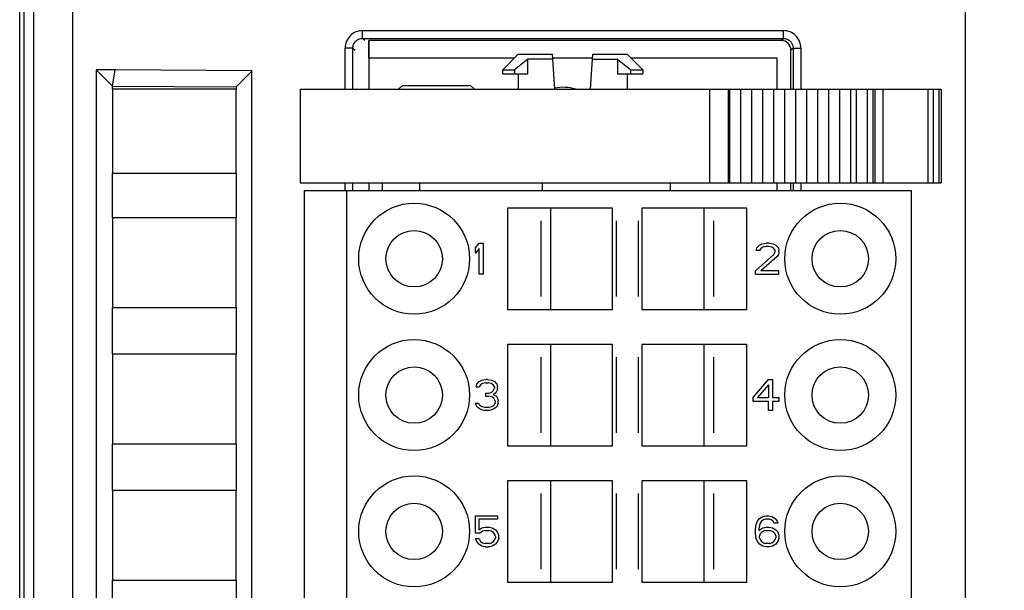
# Model space of a CAD drawing. Header units: millimetres. Extents: x 0 to 594, y 0 to 420.
# Tile 202 of 236: x 460 to 486, y 214 to 228. Entities that reach past the tile are written whole.
import ezdxf

# ---------------------------------------------------------------- set-up
doc = ezdxf.new("R2010")
doc.units = ezdxf.units.MM
doc.header["$LTSCALE"] = 32.67
doc.layers.get('0').update_dxf_attribs({"linetype": 'CONTINUOUS'})
for name, color, linetype in [('02___PRT_ALL_AXES', 7, 'CONTINUOUS'), ('1', 7, 'CONTINUOUS'), ('INTFCLR_139', 7, 'CONTINUOUS')]:
    doc.layers.add(name, color=color, linetype=linetype)
doc.styles.get("Standard").update_dxf_attribs({"font": 'txt', "width": 0.85})
doc.dimstyles.new('DIMSTYLE_1', dxfattribs={"dimtxt": 3.5, "dimasz": 3.5, "dimexe": 1, "dimexo": 0.5, "dimgap": 0.875, "dimtad": 1, "dimdec": 1, "dimdsep": 46, "dimtxsty": 'STANDARD', "dimblk": '_FILLED', "dimblk1": '_FILLED', "dimblk2": '_FILLED', "dimcen": 0.09, "dimadec": 4, "dimazin": 2, "dimtp": 0.2, "dimtm": 0.2, "dimtfac": 1, "dimtdec": 1, "dimtofl": 0, "dimtmove": 0, "dimatfit": 3, "dimldrblk": '_FILLED', "dimfxl": 1, "dimtolj": 1, "dimarcsym": 0})

# ---------------------------------------------------------------- blocks, each defined once
blk = doc.blocks.new('_FILLED')
at = {"color": 0, "linetype": 'BYBLOCK'}
blk.add_solid([(0, 0), (-1, 0.1429), (-1, -0.1429)], dxfattribs=at)
blk = doc.blocks.new('*D3')
at = {"color": 2, "linetype": 'CONTINUOUS'}
for p, q in [((205.713, 226.995), (205.713, 256.966)), ((511.018, 236.897), (511.018, 256.966)), ((205.713, 255.966), (358.366, 255.966)), ((511.018, 255.966), (358.366, 255.966))]:
    blk.add_line(p, q, dxfattribs=at)
at = {"color": 2, "linetype": 'CONTINUOUS', "xscale": 3.5, "yscale": 3.5, "zscale": 3.5}
for p, rotation in [((205.713, 255.966), 180), ((511.018, 255.966), 360)]:
    blk.add_blockref('_FILLED', p, dxfattribs=dict(at, rotation=rotation))
at = {"color": 2, "linetype": 'CONTINUOUS', "insert": (358.366, 260.341), "char_height": 3.5, "width": 18.375, "attachment_point": 2, "line_spacing_factor": 0.9}
blk.add_mtext('305.3', dxfattribs=at)

msp = doc.modelspace()

# ---------------------------------------------------------------- linework, layer by layer
at = {"color": 9, "linetype": 'CONTINUOUS'}
for p, q in [((461.77194, 237.39672), (461.77194, 147.6325)), ((484.7183, 147.6325), (484.7183, 237.39672)), ((460.77209, 236.39676), (460.77209, 148.63246)), ((469.22943, 228.1206), (480.04196, 228.1206)), ((469.22943, 227.92073), (469.22943, 228.1206)), ((480.04196, 227.92073), (480.04196, 228.1206)), ((469.22943, 227.92073), (480.04196, 227.92073)), ((469.28554, 227.86461), (469.22943, 227.92073)), ((479.98585, 227.86461), (480.04196, 227.92073)), ((468.97958, 227.67088), (468.7797, 227.67088)), ((468.7797, 226.61461), (468.7797, 227.67088)), ((468.97958, 227.67088), (469.03569, 227.61476)), ((468.97958, 226.61461), (468.97958, 227.67088)), ((480.29181, 227.67088), (480.23569, 227.61476)), ((480.29181, 227.67088), (480.49169, 227.67088)), ((480.29181, 227.67088), (480.29181, 226.61461)), ((480.49169, 227.67088), (480.49169, 226.61461)), ((478.14143, 226.61461), (478.14143, 224.21461)), ((478.62501, 226.61461), (478.62501, 224.21461)), ((481.91169, 226.61461), (481.91169, 224.21461)), ((482.19454, 226.61461), (482.19454, 224.21461)), ((482.33592, 226.61461), (482.33592, 224.21461)), ((482.59449, 226.61461), (482.59449, 224.21461)), ((483.75021, 226.61461), (483.75021, 224.21461)), ((483.89164, 226.61461), (483.89164, 224.21461)), ((484.03301, 226.61461), (484.03301, 224.21461)), ((468.7797, 224.01461), (468.7797, 224.21461)), ((468.97958, 224.01461), (468.97958, 224.21461)), ((470.68849, 224.21461), (470.68849, 224.01461)), ((473.84278, 224.21461), (473.84278, 224.01461)), ((480.29181, 224.21461), (480.29181, 224.01461)), ((480.49169, 224.21461), (480.49169, 224.01461))]:
    msp.add_line(p, q, dxfattribs=at)
at = {"color": 7, "linetype": 'CONTINUOUS'}
for p, q in [((460.41826, 148.63252), (460.41826, 236.39673)), ((460.53615, 148.51449), (460.53615, 236.51472)), ((479.98585, 227.86461), (469.38569, 227.86461)), ((469.38569, 227.86461), (469.38569, 226.61461)), ((472.82849, 227.11261), (473.23049, 227.51461)), ((473.23065, 227.51461), (474.10867, 227.51461)), ((474.16815, 226.61461), (474.10867, 227.51461)), ((475.08884, 226.61461), (475.14832, 227.51461)), ((475.14832, 227.51461), (476.02634, 227.51461)), ((476.42849, 227.11261), (476.02649, 227.51461)), ((480.23569, 226.61461), (480.23569, 227.61476)), ((473.13049, 227.41461), (469.38569, 227.41461)), ((474.11706, 227.38761), (473.47714, 227.38761)), ((473.47714, 227.01461), (473.47714, 227.38761)), ((475.13993, 227.41461), (474.11706, 227.41461)), ((475.13993, 227.38761), (475.77985, 227.38761)), ((475.77985, 227.38761), (475.77985, 227.01461)), ((479.88569, 227.41461), (476.12649, 227.41461)), ((479.88569, 226.61461), (479.88569, 227.41461)), ((462.86848, 227.11461), (462.38504, 227.1104)), ((462.38504, 227.1104), (462.80584, 226.69446)), ((462.38569, 227.11218), (462.38569, 157.71946)), ((462.80584, 226.69446), (462.86848, 227.11461)), ((466.39048, 227.08399), (462.86848, 227.11461)), ((466.38569, 227.07925), (465.98155, 226.67856)), ((466.38569, 157.74824), (466.38569, 227.07925)), ((472.82849, 227.11261), (473.13183, 227.11261)), ((472.82849, 227.01461), (472.82849, 227.11261)), ((472.82861, 227.01461), (473.47714, 227.01461)), ((473.13183, 227.11261), (473.13183, 227.01461)), ((473.22849, 227.01461), (473.22849, 226.61461)), ((475.77985, 227.01461), (476.42838, 227.01461)), ((476.02849, 227.01461), (476.02849, 226.61461)), ((476.12516, 227.11261), (476.42849, 227.11261)), ((476.12516, 227.01461), (476.12516, 227.11261)), ((476.42849, 227.11261), (476.42849, 227.01461)), ((462.80582, 226.61461), (462.80584, 226.69204)), ((462.80584, 226.69446), (465.98155, 226.67856)), ((470.25349, 226.71461), (470.15349, 226.61461)), ((470.25349, 226.71461), (472.00349, 226.71461)), ((472.10349, 226.61461), (472.00349, 226.71461)), ((465.98169, 226.61461), (462.80569, 226.61461)), ((462.80569, 226.61461), (462.80569, 224.46461)), ((465.98155, 226.67856), (465.98157, 226.61461)), ((465.98169, 224.46461), (465.98169, 226.61461)), ((467.62849, 226.61461), (484.09155, 226.61461)), ((467.62849, 226.61461), (467.62849, 224.21461)), ((478.65927, 226.61461), (478.65927, 224.21461)), ((478.94209, 226.61461), (478.94209, 224.21461)), ((479.22491, 226.61461), (479.22491, 224.21461)), ((479.50773, 226.61461), (479.50773, 224.21461)), ((479.79055, 226.61461), (479.79055, 224.21461)), ((480.07337, 226.61461), (480.07337, 224.21461)), ((480.35619, 226.61461), (480.35619, 224.21461)), ((480.63901, 226.61461), (480.63901, 224.21461)), ((480.92183, 226.61461), (480.92183, 224.21461)), ((481.20465, 226.61461), (481.20465, 224.21461)), ((481.48747, 226.61461), (481.48747, 224.21461)), ((481.77029, 226.61461), (481.77029, 224.21461)), ((482.39449, 226.61461), (482.39449, 224.21461)), ((484.09159, 226.61461), (484.09159, 224.21461)), ((462.80569, 224.46461), (465.98169, 224.46461)), ((462.80582, 223.31461), (462.80582, 224.46461)), ((465.98157, 224.46461), (465.98157, 223.31461)), ((467.62849, 224.21461), (484.09155, 224.21461)), ((469.38569, 224.21461), (469.38569, 224.01461)), ((469.72849, 224.21461), (469.72849, 224.01461)), ((477.12849, 224.21461), (477.12849, 224.01461)), ((479.88569, 224.01461), (479.88569, 224.21461)), ((480.23569, 224.01461), (480.23569, 224.21461)), ((467.72849, 224.01461), (483.32849, 224.01461)), ((467.72849, 224.01461), (467.72849, 161.01461)), ((468.82849, 161.01461), (468.82849, 224.01461)), ((483.32849, 224.01461), (483.32849, 161.01461)), ((475.65349, 223.56461), (472.95351, 223.56461)), ((472.95351, 223.56461), (472.95351, 220.96461)), ((474.05349, 223.56461), (474.05349, 220.96461)), ((475.65349, 220.96461), (475.65349, 223.56461)), ((479.10348, 223.56461), (476.40349, 223.56461)), ((476.40349, 223.56461), (476.40349, 220.96461)), ((478.00349, 220.96461), (478.00349, 223.56461)), ((479.10348, 220.96461), (479.10348, 223.56461)), ((465.98169, 223.31461), (462.80569, 223.31461)), ((462.80569, 223.31461), (462.80569, 221.01461)), ((465.98169, 221.01461), (465.98169, 223.31461)), ((472.12849, 222.54546), (472.22849, 222.66461)), ((472.22849, 222.66461), (472.32849, 222.66461)), ((472.32849, 222.66461), (472.32849, 221.86461)), ((479.42849, 222.61354), (479.49516, 222.64759)), ((479.49516, 222.64759), (479.61183, 222.66461)), ((479.67849, 222.66461), (479.61183, 222.66461)), ((479.67849, 222.66461), (479.77849, 222.64759)), ((479.77849, 222.64759), (479.84516, 222.61354)), ((472.12849, 222.40929), (472.12849, 222.54546)), ((472.22849, 222.52844), (472.12849, 222.40929)), ((472.22849, 221.86461), (472.22849, 222.52844)), ((479.34516, 222.47737), (479.36183, 222.54546)), ((479.42849, 222.47737), (479.34516, 222.47737)), ((479.36183, 222.54546), (479.42849, 222.61354)), ((479.46183, 222.52844), (479.42849, 222.47737)), ((479.51183, 222.56248), (479.46183, 222.52844)), ((479.59516, 222.5795), (479.51183, 222.56248)), ((479.66183, 222.5795), (479.59516, 222.5795)), ((479.74516, 222.56248), (479.66183, 222.5795)), ((479.79516, 222.52844), (479.74516, 222.56248)), ((479.82849, 222.47737), (479.79516, 222.52844)), ((479.79516, 222.37525), (479.82849, 222.44333)), ((479.82849, 222.44333), (479.82849, 222.47737)), ((479.84516, 222.61354), (479.91183, 222.54546)), ((479.91183, 222.54546), (479.92849, 222.47737)), ((479.92849, 222.44333), (479.91183, 222.37525)), ((479.92849, 222.44333), (479.92849, 222.47737)), ((479.32849, 221.94971), (479.79516, 222.37525)), ((479.87849, 222.32418), (479.46183, 221.94971)), ((479.91183, 222.37525), (479.87849, 222.32418)), ((479.32849, 221.86461), (479.32849, 221.94971)), ((479.92849, 221.94971), (479.46183, 221.94971)), ((479.92849, 221.86461), (479.92849, 221.94971)), ((472.32849, 221.86461), (472.22849, 221.86461)), ((479.32849, 221.86461), (479.92849, 221.86461)), ((462.80569, 221.01461), (465.98169, 221.01461)), ((462.80582, 219.81461), (462.80582, 221.01461)), ((465.98157, 221.01461), (465.98157, 219.81461)), ((472.95351, 220.96461), (475.65349, 220.96461)), ((476.40349, 220.96461), (479.10348, 220.96461)), ((475.65349, 220.06461), (472.95351, 220.06461)), ((472.95351, 220.06461), (472.95351, 217.46461)), ((474.05349, 220.06461), (474.05349, 217.46461)), ((475.65349, 217.46461), (475.65349, 220.06461)), ((479.10348, 220.06461), (476.40349, 220.06461)), ((476.40349, 220.06461), (476.40349, 217.46461)), ((478.00349, 217.46461), (478.00349, 220.06461)), ((479.10348, 217.46461), (479.10348, 220.06461)), ((465.98169, 219.81461), (462.80569, 219.81461)), ((462.80569, 219.81461), (462.80569, 217.51461)), ((465.98169, 217.51461), (465.98169, 219.81461)), ((472.16107, 219.04546), (472.22622, 219.11354)), ((472.22622, 219.11354), (472.29137, 219.14759)), ((472.29137, 219.14759), (472.40538, 219.16461)), ((472.43795, 219.16461), (472.40538, 219.16461)), ((472.43795, 219.16461), (472.55196, 219.14759)), ((472.55196, 219.14759), (472.61711, 219.11354)), ((472.61711, 219.11354), (472.68226, 219.04546)), ((479.26183, 218.70503), (479.66183, 219.16461)), ((479.66183, 219.16461), (479.76183, 219.16461)), ((479.76183, 219.16461), (479.76183, 218.70503)), ((472.14478, 218.97737), (472.16107, 219.04546)), ((472.14478, 218.97737), (472.22622, 218.97737)), ((472.25879, 219.02844), (472.22622, 218.97737)), ((472.30765, 219.06248), (472.25879, 219.02844)), ((472.38909, 219.0795), (472.30765, 219.06248)), ((472.38909, 219.0795), (472.45424, 219.0795)), ((472.53568, 219.06248), (472.45424, 219.0795)), ((472.58454, 219.02844), (472.53568, 219.06248)), ((472.55196, 218.8412), (472.58454, 218.87525)), ((472.61711, 218.97737), (472.58454, 219.02844)), ((472.58454, 218.87525), (472.61711, 218.94333)), ((472.61711, 218.97737), (472.61711, 218.94333)), ((472.68226, 218.87525), (472.64969, 218.82418)), ((472.68226, 219.04546), (472.69855, 218.97737)), ((472.69855, 218.94333), (472.68226, 218.87525)), ((472.69855, 218.94333), (472.69855, 218.97737)), ((479.66183, 219.02844), (479.37849, 218.70503)), ((479.66183, 219.02844), (479.66183, 218.70503)), ((472.45424, 218.80716), (472.38909, 218.80716)), ((472.38909, 218.80716), (472.38909, 218.73908)), ((472.38909, 218.73908), (472.45424, 218.73908)), ((472.45424, 218.80716), (472.55196, 218.8412)), ((472.55196, 218.72206), (472.45424, 218.73908)), ((472.60083, 218.68801), (472.55196, 218.72206)), ((472.64969, 218.82418), (472.58454, 218.77312)), ((472.58454, 218.77312), (472.66597, 218.73908)), ((472.6334, 218.61993), (472.60083, 218.68801)), ((472.6334, 218.61993), (472.6334, 218.55184)), ((472.66597, 218.73908), (472.69855, 218.68801)), ((472.69855, 218.68801), (472.71484, 218.61993)), ((472.71484, 218.55184), (472.71484, 218.61993)), ((479.26183, 218.60291), (479.26183, 218.70503)), ((479.66183, 218.60291), (479.26183, 218.60291)), ((479.37849, 218.70503), (479.66183, 218.70503)), ((479.66183, 218.36461), (479.66183, 218.60291)), ((479.76183, 218.70503), (479.92849, 218.70503)), ((479.92849, 218.60291), (479.76183, 218.60291)), ((479.76183, 218.60291), (479.76183, 218.36461)), ((479.92849, 218.70503), (479.92849, 218.60291)), ((472.12849, 218.55184), (472.20993, 218.55184)), ((472.14478, 218.50078), (472.12849, 218.55184)), ((472.17736, 218.44971), (472.14478, 218.50078)), ((472.22622, 218.41567), (472.17736, 218.44971)), ((472.20993, 218.55184), (472.22622, 218.5178)), ((472.22622, 218.5178), (472.25879, 218.48376)), ((472.29137, 218.38163), (472.22622, 218.41567)), ((472.25879, 218.48376), (472.29137, 218.46674)), ((472.29137, 218.46674), (472.3728, 218.44971)), ((472.35652, 218.36461), (472.29137, 218.38163)), ((472.48681, 218.36461), (472.35652, 218.36461)), ((472.3728, 218.44971), (472.47053, 218.44971)), ((472.47053, 218.44971), (472.55196, 218.46674)), ((472.55196, 218.38163), (472.48681, 218.36461)), ((472.55196, 218.46674), (472.58454, 218.48376)), ((472.61711, 218.41567), (472.55196, 218.38163)), ((472.58454, 218.48376), (472.61711, 218.5178)), ((472.61711, 218.5178), (472.6334, 218.55184)), ((472.66597, 218.44971), (472.61711, 218.41567)), ((472.69855, 218.50078), (472.66597, 218.44971)), ((472.71484, 218.55184), (472.69855, 218.50078)), ((479.76183, 218.36461), (479.66183, 218.36461)), ((462.80569, 217.51461), (465.98169, 217.51461)), ((462.80582, 216.31461), (462.80582, 217.51461)), ((465.98157, 217.51461), (465.98157, 216.31461)), ((472.95351, 217.46461), (475.65349, 217.46461)), ((476.40349, 217.46461), (479.10348, 217.46461)), ((475.65349, 216.56461), (472.95351, 216.56461)), ((472.95351, 216.56461), (472.95351, 213.96461)), ((474.05349, 216.56461), (474.05349, 213.96461)), ((475.65349, 213.96461), (475.65349, 216.56461)), ((479.10348, 216.56461), (476.40349, 216.56461)), ((476.40349, 216.56461), (476.40349, 213.96461)), ((478.00349, 213.96461), (478.00349, 216.56461)), ((479.10348, 213.96461), (479.10348, 216.56461)), ((465.98169, 216.31461), (462.80569, 216.31461)), ((462.80569, 216.31461), (462.80569, 214.01461)), ((465.98169, 214.01461), (465.98169, 216.31461)), ((472.12849, 215.66461), (472.69516, 215.66461)), ((472.12849, 215.22206), (472.12849, 215.66461)), ((472.69516, 215.5795), (472.21183, 215.5795)), ((472.21183, 215.5795), (472.21183, 215.30716)), ((472.69516, 215.66461), (472.69516, 215.5795)), ((479.37849, 215.52844), (479.42849, 215.59652)), ((479.42849, 215.59652), (479.51183, 215.64759)), ((479.52849, 215.56248), (479.47849, 215.52844)), ((479.51183, 215.64759), (479.59516, 215.66461)), ((479.57849, 215.5795), (479.52849, 215.56248)), ((479.67849, 215.5795), (479.57849, 215.5795)), ((479.59516, 215.66461), (479.66183, 215.66461)), ((479.66183, 215.66461), (479.74516, 215.64759)), ((479.72849, 215.56248), (479.67849, 215.5795)), ((479.77849, 215.52844), (479.72849, 215.56248)), ((479.74516, 215.64759), (479.82849, 215.59652)), ((479.82849, 215.59652), (479.87849, 215.52844)), ((472.21183, 215.30716), (472.29516, 215.35823)), ((472.29516, 215.35823), (472.37849, 215.37525)), ((472.37849, 215.37525), (472.47849, 215.37525)), ((472.47849, 215.37525), (472.56183, 215.35823)), ((472.56183, 215.35823), (472.64516, 215.30716)), ((472.64516, 215.30716), (472.69516, 215.23908)), ((479.32849, 215.32418), (479.34516, 215.44333)), ((479.32849, 215.20503), (479.32849, 215.32418)), ((479.34516, 215.44333), (479.37849, 215.52844)), ((479.42849, 215.42631), (479.41183, 215.32418)), ((479.41183, 215.29014), (479.51183, 215.35823)), ((479.41183, 215.32418), (479.41183, 215.29014)), ((479.44516, 215.47737), (479.42849, 215.42631)), ((479.47849, 215.52844), (479.44516, 215.47737)), ((479.51183, 215.35823), (479.59516, 215.37525)), ((479.59516, 215.37525), (479.67849, 215.37525)), ((479.67849, 215.37525), (479.76183, 215.35823)), ((479.76183, 215.35823), (479.84516, 215.30716)), ((479.81183, 215.47737), (479.77849, 215.52844)), ((479.89516, 215.47737), (479.81183, 215.47737)), ((479.84516, 215.30716), (479.89516, 215.2561)), ((479.87849, 215.52844), (479.89516, 215.47737)), ((472.24516, 215.22206), (472.12849, 215.22206)), ((472.22849, 215.06886), (472.12849, 215.06886)), ((472.16183, 215.00078), (472.12849, 215.06886)), ((472.22849, 215.06886), (472.26183, 215.00078)), ((472.31183, 215.27312), (472.24516, 215.22206)), ((472.37849, 215.29014), (472.31183, 215.27312)), ((472.37849, 215.29014), (472.47849, 215.29014)), ((472.54516, 215.27312), (472.47849, 215.29014)), ((472.59516, 215.23908), (472.54516, 215.27312)), ((472.62849, 215.18801), (472.59516, 215.23908)), ((472.59516, 215.00078), (472.62849, 215.05184)), ((472.64516, 215.13695), (472.62849, 215.18801)), ((472.62849, 215.05184), (472.64516, 215.10291)), ((472.64516, 215.13695), (472.64516, 215.10291)), ((472.69516, 215.23908), (472.72849, 215.15397)), ((472.72849, 215.08588), (472.69516, 215.00078)), ((472.72849, 215.08588), (472.72849, 215.15397)), ((479.34516, 215.08588), (479.32849, 215.20503)), ((479.37849, 215.00078), (479.34516, 215.08588)), ((479.44516, 215.20503), (479.42849, 215.15397)), ((479.42849, 215.10291), (479.42849, 215.15397)), ((479.42849, 215.10291), (479.44516, 215.05184)), ((479.47849, 215.23908), (479.44516, 215.20503)), ((479.44516, 215.05184), (479.47849, 215.00078)), ((479.52849, 215.27312), (479.47849, 215.23908)), ((479.57849, 215.29014), (479.52849, 215.27312)), ((479.57849, 215.29014), (479.69516, 215.29014)), ((479.74516, 215.27312), (479.69516, 215.29014)), ((479.79516, 215.23908), (479.74516, 215.27312)), ((479.82849, 215.20503), (479.79516, 215.23908)), ((479.79516, 215.00078), (479.82849, 215.05184)), ((479.84516, 215.15397), (479.82849, 215.20503)), ((479.82849, 215.05184), (479.84516, 215.10291)), ((479.84516, 215.15397), (479.84516, 215.10291)), ((479.89516, 215.2561), (479.92849, 215.17099)), ((479.92849, 215.08588), (479.89516, 215.00078)), ((479.92849, 215.17099), (479.92849, 215.08588)), ((472.21183, 214.93269), (472.16183, 215.00078)), ((472.29516, 214.88163), (472.21183, 214.93269)), ((472.26183, 215.00078), (472.31183, 214.96674)), ((472.37849, 214.86461), (472.29516, 214.88163)), ((472.31183, 214.96674), (472.37849, 214.94971)), ((472.47849, 214.94971), (472.37849, 214.94971)), ((472.37849, 214.86461), (472.47849, 214.86461)), ((472.47849, 214.94971), (472.54516, 214.96674)), ((472.56183, 214.88163), (472.47849, 214.86461)), ((472.54516, 214.96674), (472.59516, 215.00078)), ((472.64516, 214.93269), (472.56183, 214.88163)), ((472.69516, 215.00078), (472.64516, 214.93269)), ((479.42849, 214.93269), (479.37849, 215.00078)), ((479.51183, 214.88163), (479.42849, 214.93269)), ((479.47849, 215.00078), (479.52849, 214.96674)), ((479.59516, 214.86461), (479.51183, 214.88163)), ((479.52849, 214.96674), (479.57849, 214.94971)), ((479.69516, 214.94971), (479.57849, 214.94971)), ((479.67849, 214.86461), (479.59516, 214.86461)), ((479.76183, 214.88163), (479.67849, 214.86461)), ((479.69516, 214.94971), (479.74516, 214.96674)), ((479.74516, 214.96674), (479.79516, 215.00078)), ((479.84516, 214.93269), (479.76183, 214.88163)), ((479.89516, 215.00078), (479.84516, 214.93269)), ((462.80569, 214.01461), (465.98169, 214.01461)), ((462.80582, 212.81461), (462.80582, 214.01461)), ((465.98157, 214.01461), (465.98157, 212.81461)), ((472.95351, 213.96461), (475.65349, 213.96461)), ((476.40349, 213.96461), (479.10348, 213.96461))]:
    msp.add_line(p, q, dxfattribs=at)
for centre, radius in [((470.55349, 222.26461), 1.425), ((481.50349, 222.26461), 1.425), ((470.55349, 222.26461), 0.725), ((481.50349, 222.26461), 0.725), ((470.55349, 218.76461), 1.425), ((481.50349, 218.76461), 1.425), ((470.55349, 218.76461), 0.725), ((481.50349, 218.76461), 0.725), ((470.55349, 215.26461), 1.425), ((481.50349, 215.26461), 1.425), ((470.55349, 215.26461), 0.725), ((481.50349, 215.26461), 0.725)]:
    msp.add_circle(centre, radius, dxfattribs=at)
at = {"color": 2, "linetype": 'CONTINUOUS'}
msp.add_arc((474.38569, 225.66461), 1, 71.842771, 102.665855, dxfattribs=at)
at = {"color": 7, "linetype": 'CONTINUOUS'}
msp.add_ellipse((479.98554, 227.61446), major_axis=(0.17699, 0.17699), ratio=0.99878277, start_param=-0.78478918, end_param=0.78478918, dxfattribs=at)
at = {"color": 9, "linetype": 'CONTINUOUS'}
for points, knots in [([(469.22943, 228.1206), (469.17093, 228.12077), (469.05261, 228.09723), (468.90323, 227.99708), (468.803, 227.84767), (468.7797, 227.72937), (468.7797, 227.67088)], [0, 0, 0, 0, 0.25002272, 0.5000135, 0.74999363, 1, 1, 1, 1]), ([(480.49169, 227.67088), (480.49185, 227.72938), (480.46831, 227.84769), (480.36817, 227.99707), (480.21876, 228.0973), (480.10046, 228.1206), (480.04196, 228.1206)], [0, 0, 0, 0, 0.25002272, 0.5000135, 0.74999363, 1, 1, 1, 1]), ([(468.97958, 227.67088), (468.97955, 227.7034), (468.99246, 227.76904), (469.02962, 227.82473), (469.05265, 227.84765)], [0, 0, 0, 0, 0.50021863, 1, 1, 1, 1]), ([(469.05265, 227.84765), (469.08692, 227.88178), (469.14847, 227.91458), (469.21309, 227.92075), (469.22943, 227.92069)], [0, 0, 0, 0, 0.74756137, 1, 1, 1, 1]), ([(480.04196, 227.92073), (480.07448, 227.92076), (480.14013, 227.90784), (480.19581, 227.87068), (480.21874, 227.84765)], [0, 0, 0, 0, 0.50021863, 1, 1, 1, 1]), ([(480.21874, 227.84765), (480.25286, 227.81338), (480.28567, 227.75183), (480.29183, 227.68721), (480.29177, 227.67088)], [0, 0, 0, 0, 0.74756137, 1, 1, 1, 1])]:
    msp.add_open_spline(points, degree=3, knots=knots, dxfattribs=at)
at = {"color": 7, "linetype": 'CONTINUOUS'}
for points in [[(473.47714, 227.38761), (473.3597, 227.29895), (473.24497, 227.20668), (473.13183, 227.11261)], [(475.77985, 227.38761), (475.89729, 227.29895), (476.01202, 227.20668), (476.12516, 227.11261)]]:
    msp.add_open_spline(points, degree=3, dxfattribs=at)
at = {"layer": '02___PRT_ALL_AXES', "color": 7, "linetype": 'CONTINUOUS'}
msp.add_arc((474.38569, 225.66461), 1, 71.989264, 102.677356, dxfattribs=at)
at = {"layer": '1', "color": 1, "linetype": 'CONTINUOUS'}
msp.add_line((469.38569, 227.41461), (469.38569, 227.86461), dxfattribs=at)
at = {"layer": 'INTFCLR_139', "color": 7, "linetype": 'CONTINUOUS'}
for p, q in [((473.80849, 223.23422), (473.80849, 221.29499)), ((473.80949, 223.23303), (473.80949, 221.29619)), ((475.74749, 223.23303), (475.74749, 221.29619)), ((475.74849, 223.23422), (475.74849, 221.29499)), ((476.30849, 223.23422), (476.30849, 221.29499)), ((476.30949, 223.23303), (476.30949, 221.29619)), ((478.24749, 223.23303), (478.24749, 221.29619)), ((478.24849, 223.23422), (478.24849, 221.29499)), ((473.80849, 219.73422), (473.80849, 217.79499)), ((473.80949, 219.73303), (473.80949, 217.79619)), ((475.74749, 219.73303), (475.74749, 217.79619)), ((475.74849, 219.73422), (475.74849, 217.79499)), ((476.30849, 219.73422), (476.30849, 217.79499)), ((476.30949, 219.73303), (476.30949, 217.79619)), ((478.24749, 219.73303), (478.24749, 217.79619)), ((478.24849, 219.73422), (478.24849, 217.79499)), ((473.80849, 216.23422), (473.80849, 214.29499)), ((473.80949, 216.23303), (473.80949, 214.29619)), ((475.74749, 216.23303), (475.74749, 214.29619)), ((475.74849, 216.23422), (475.74849, 214.29499)), ((476.30849, 216.23422), (476.30849, 214.29499)), ((476.30949, 216.23303), (476.30949, 214.29619)), ((478.24749, 216.23303), (478.24749, 214.29619)), ((478.24849, 216.23422), (478.24849, 214.29499))]:
    msp.add_line(p, q, dxfattribs=at)

# ---------------------------------------------------------------- dimensions: what is measured, and where the dimension line sits
at = {"color": 2, "linetype": 'CONTINUOUS'}
dim = msp.add_linear_dim(base=(205.71299, 255.96565), p1=(511.01826, 236.39676), p2=(205.71299, 226.49507), angle=180, dimstyle='DIMSTYLE_1', dxfattribs=at)
dim.commit()
dim.dimension.update_dxf_attribs({"geometry": '*D3', "text_midpoint": (357.86562, 255.96565), "dimtype": 160})

doc.saveas('drawing.dxf')
